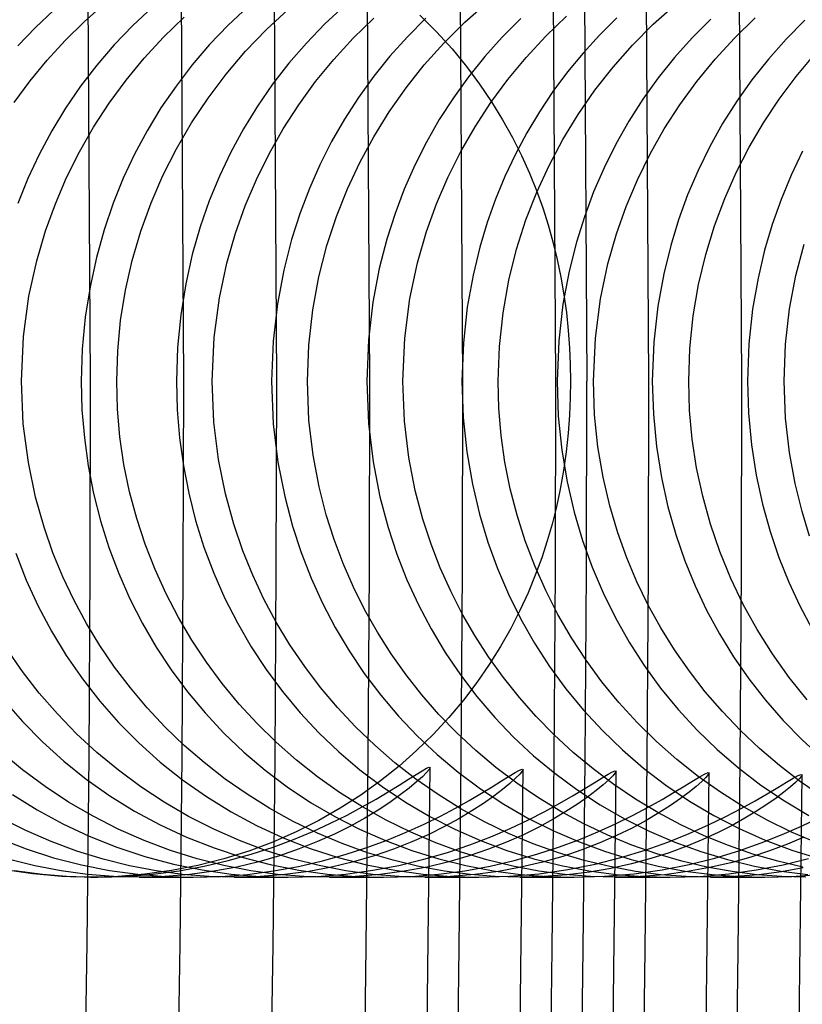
# Model space of a CAD drawing. Header units: millimetres. Extents: x -232 to 232, y -232 to 232.
# Tile 42 of 66: x 180.21 to 183.37, y -2.51 to 1.46. Entities that reach past the tile are written whole.
import ezdxf

# ---------------------------------------------------------------- set-up
doc = ezdxf.new("R2010")
doc.units = ezdxf.units.MM
doc.layers.add('HIDDEN', color=7, linetype='Continuous')
doc.layers.add('THICK', color=7, linetype='Continuous')

msp = doc.modelspace()

# ---------------------------------------------------------------- linework, layer by layer
at = {"layer": 'HIDDEN'}
for p, q in [((180.5, 0), (180.4867, 2.1894)), ((180.875, 0), (180.8617, 2.1939)), ((181.25, 0), (181.2367, 2.1985)), ((181.625, 0), (181.6116, 2.203)), ((182, 0), (181.9866, 2.2076)), ((182.375, 0), (182.3616, 2.2121)), ((182.75, 0), (182.7366, 2.2166)), ((183.125, 0), (183.1115, 2.2212)), ((180.4751, 1.4516), (180.5569, 1.5241)), ((181.134, 1.5098), (181.0546, 1.4358)), ((181.5243, 1.5153), (181.4446, 1.4418)), ((182.0079, 1.448), (182.0967, 1.5269)), ((182.7683, 1.4406), (182.8571, 1.5203)), ((180.3515, 1.4967), (180.2772, 1.4263)), ((180.7491, 1.5088), (180.6697, 1.4348)), ((181.2088, 1.4184), (181.2982, 1.5011)), ((181.8274, 1.4765), (181.8942, 1.4099)), ((182.3344, 1.3916), (182.4181, 1.4722)), ((180.3976, 1.3752), (180.4751, 1.4516)), ((180.6697, 1.4348), (180.595, 1.3569)), ((180.7941, 1.3879), (180.8773, 1.4682)), ((181.0546, 1.4358), (180.9797, 1.3578)), ((181.4446, 1.4418), (181.3695, 1.3643)), ((181.5582, 1.3836), (181.6415, 1.4645)), ((181.8518, 1.4642), (181.7771, 1.3897)), ((181.9239, 1.3643), (182.0079, 1.448)), ((182.2342, 1.4627), (182.1594, 1.3881)), ((182.6218, 1.4662), (182.5514, 1.3965)), ((182.6844, 1.3561), (182.7683, 1.4406)), ((183.0002, 1.461), (182.9248, 1.3856)), ((183.0958, 1.3846), (183.1793, 1.4657)), ((183.3787, 1.4559), (183.3032, 1.3798)), ((180.2772, 1.4263), (180.207, 1.3524)), ((181.1247, 1.3309), (181.2088, 1.4184)), ((181.8942, 1.4099), (181.9568, 1.3408)), ((182.2554, 1.3065), (182.3344, 1.3916)), ((182.5514, 1.3965), (182.4848, 1.3236)), ((180.3245, 1.295), (180.3976, 1.3752)), ((180.595, 1.3569), (180.5249, 1.2752)), ((180.7158, 1.3032), (180.7941, 1.3879)), ((180.9797, 1.3578), (180.9095, 1.2762)), ((181.3695, 1.3643), (181.299, 1.2831)), ((181.4799, 1.2983), (181.5582, 1.3836)), ((181.7771, 1.3897), (181.7067, 1.3116)), ((181.845, 1.276), (181.9239, 1.3643)), ((182.1594, 1.3881), (182.0892, 1.3099)), ((182.6058, 1.267), (182.6844, 1.3561)), ((182.9248, 1.3856), (182.854, 1.3065)), ((183.0172, 1.299), (183.0958, 1.3846)), ((183.3032, 1.3798), (183.2323, 1.2999)), ((181.0461, 1.2389), (181.1247, 1.3309)), ((181.7067, 1.3116), (181.6409, 1.2301)), ((181.9568, 1.3408), (182.0148, 1.2703)), ((182.4848, 1.3236), (182.4222, 1.2476)), ((183.3441, 1.23), (183.4179, 1.3178)), ((180.256, 1.2113), (180.3245, 1.295)), ((180.5249, 1.2752), (180.4595, 1.1899)), ((180.6425, 1.2144), (180.7158, 1.3032)), ((180.9095, 1.2762), (180.8441, 1.191)), ((181.299, 1.2831), (181.2332, 1.1983)), ((181.4066, 1.2089), (181.4799, 1.2983)), ((181.7715, 1.1835), (181.845, 1.276)), ((182.0892, 1.3099), (182.0234, 1.2283)), ((182.1815, 1.2172), (182.2554, 1.3065)), ((182.854, 1.3065), (182.7877, 1.2239)), ((182.9436, 1.2092), (183.0172, 1.299)), ((183.2323, 1.2999), (183.166, 1.2165)), ((180.9733, 1.1425), (181.0461, 1.2389)), ((182.0148, 1.2703), (182.0679, 1.199)), ((182.4222, 1.2476), (182.3635, 1.1687)), ((182.5326, 1.1736), (182.6058, 1.267)), ((180.1921, 1.1243), (180.256, 1.2113)), ((180.5744, 1.1217), (180.6425, 1.2144)), ((181.2332, 1.1983), (181.1723, 1.1101)), ((181.3386, 1.1155), (181.4066, 1.2089)), ((181.6409, 1.2301), (181.5796, 1.1453)), ((182.0234, 1.2283), (181.9622, 1.1435)), ((182.0679, 1.199), (182.1165, 1.1271)), ((182.1129, 1.124), (182.1815, 1.2172)), ((182.7877, 1.2239), (182.7261, 1.1379)), ((182.8754, 1.1154), (182.9436, 1.2092)), ((183.166, 1.2165), (183.1044, 1.1297)), ((183.2755, 1.1383), (183.3441, 1.23)), ((180.4595, 1.1899), (180.399, 1.1014)), ((180.8441, 1.191), (180.7835, 1.1025)), ((181.7036, 1.087), (181.7715, 1.1835)), ((182.3635, 1.1687), (182.3089, 1.0869)), ((182.4651, 1.0764), (182.5326, 1.1736)), ((180.5117, 1.0253), (180.5744, 1.1217)), ((180.9064, 1.0422), (180.9733, 1.1425)), ((181.276, 1.0185), (181.3386, 1.1155)), ((181.5796, 1.1453), (181.523, 1.0575)), ((181.9622, 1.1435), (181.9056, 1.0556)), ((182.0496, 1.027), (182.1129, 1.124)), ((182.1165, 1.1271), (182.1607, 1.0549)), ((182.7261, 1.1379), (182.6691, 1.0487)), ((182.8126, 1.018), (182.8754, 1.1154)), ((183.1044, 1.1297), (183.0476, 1.0398)), ((183.2123, 1.0431), (183.2755, 1.1383)), ((180.399, 1.1014), (180.3435, 1.0098)), ((180.7835, 1.1025), (180.7279, 1.0108)), ((181.1723, 1.1101), (181.1162, 1.0187)), ((181.6414, 0.9867), (181.7036, 1.087)), ((182.3089, 1.0869), (182.2583, 1.0025)), ((182.4034, 0.9754), (182.4651, 1.0764)), ((180.8457, 0.9383), (180.9064, 1.0422)), ((181.523, 1.0575), (181.471, 0.9667)), ((181.9056, 1.0556), (181.8538, 0.9648)), ((182.1607, 1.0549), (182.2007, 0.9827)), ((182.6691, 1.0487), (182.617, 0.9566)), ((183.0476, 1.0398), (182.9956, 0.9467)), ((183.1545, 0.9445), (183.2123, 1.0431)), ((180.3435, 1.0098), (180.2929, 0.9152)), ((180.4545, 0.9254), (180.5117, 1.0253)), ((180.7279, 1.0108), (180.6772, 0.9163)), ((181.1162, 1.0187), (181.0651, 0.9243)), ((181.2191, 0.918), (181.276, 1.0185)), ((181.9921, 0.9264), (182.0496, 1.027)), ((182.2583, 1.0025), (182.212, 0.9155)), ((182.7555, 0.917), (182.8126, 1.018)), ((181.471, 0.9667), (181.4239, 0.8733)), ((181.5852, 0.8829), (181.6414, 0.9867)), ((181.8538, 0.9648), (181.8067, 0.8713)), ((182.2007, 0.9827), (182.2366, 0.9108)), ((182.3478, 0.871), (182.4034, 0.9754)), ((182.617, 0.9566), (182.5698, 0.8616)), ((180.2929, 0.9152), (180.2474, 0.8179)), ((180.4031, 0.8223), (180.4545, 0.9254)), ((180.6772, 0.9163), (180.6317, 0.819)), ((180.7913, 0.8307), (180.8457, 0.9383)), ((181.0651, 0.9243), (181.019, 0.8272)), ((181.1679, 0.8142), (181.2191, 0.918)), ((181.9403, 0.8226), (181.9921, 0.9264)), ((182.212, 0.9155), (182.1699, 0.8262)), ((182.7043, 0.8128), (182.7555, 0.917)), ((182.9956, 0.9467), (182.9486, 0.8509)), ((183.1025, 0.8427), (183.1545, 0.9445)), ((183.3695, 0.9276), (183.3237, 0.8316)), ((181.5351, 0.7759), (181.5852, 0.8829)), ((182.2366, 0.9108), (182.2687, 0.8396)), ((181.4239, 0.8733), (181.3816, 0.7773)), ((181.8067, 0.8713), (181.7645, 0.7752)), ((182.2687, 0.8396), (182.2972, 0.7691)), ((182.2984, 0.7635), (182.3478, 0.871)), ((182.5698, 0.8616), (182.5275, 0.764)), ((182.9486, 0.8509), (182.9067, 0.7524)), ((183.0562, 0.7378), (183.1025, 0.8427)), ((180.2474, 0.8179), (180.2067, 0.717)), ((180.3576, 0.7161), (180.4031, 0.8223)), ((180.6317, 0.819), (180.5909, 0.7182)), ((180.7433, 0.7196), (180.7913, 0.8307)), ((181.019, 0.8272), (180.9782, 0.7274)), ((181.1228, 0.7074), (181.1679, 0.8142)), ((181.8946, 0.7157), (181.9403, 0.8226)), ((182.1699, 0.8262), (182.1322, 0.7346)), ((182.6592, 0.7056), (182.7043, 0.8128)), ((183.3237, 0.8316), (183.283, 0.7332)), ((181.3816, 0.7773), (181.3443, 0.6789)), ((181.4913, 0.6654), (181.5351, 0.7759)), ((181.7645, 0.7752), (181.7273, 0.6769)), ((182.2548, 0.6514), (182.2984, 0.7635)), ((182.2972, 0.7691), (182.3222, 0.6999)), ((182.5275, 0.764), (182.4904, 0.6639)), ((180.3183, 0.6071), (180.3576, 0.7161)), ((180.5909, 0.7182), (180.5545, 0.6116)), ((180.702, 0.6052), (180.7433, 0.7196)), ((180.9782, 0.7274), (180.9418, 0.6228)), ((181.8545, 0.6043), (181.8946, 0.7157)), ((182.1322, 0.7346), (182.0989, 0.641)), ((182.9067, 0.7524), (182.8699, 0.6514)), ((183.0151, 0.6276), (183.0562, 0.7378)), ((183.283, 0.7332), (183.2474, 0.6324)), ((181.0838, 0.5978), (181.1228, 0.7074)), ((181.3443, 0.6789), (181.31, 0.5714)), ((181.7273, 0.6769), (181.6944, 0.5738)), ((182.3222, 0.6999), (182.3441, 0.6315)), ((182.6202, 0.5955), (182.6592, 0.7056)), ((181.4527, 0.5478), (181.4913, 0.6654)), ((182.0989, 0.641), (182.0691, 0.5417)), ((182.217, 0.5329), (182.2548, 0.6514)), ((182.4904, 0.6639), (182.4582, 0.5608)), ((182.8699, 0.6514), (182.8383, 0.5479)), ((180.2826, 0.4855), (180.3183, 0.6071)), ((180.5545, 0.6116), (180.5231, 0.4992)), ((180.6676, 0.4879), (180.702, 0.6052)), ((180.9418, 0.6228), (180.9098, 0.5111)), ((181.0491, 0.4771), (181.0838, 0.5978)), ((181.8178, 0.4773), (181.8545, 0.6043)), ((182.3441, 0.6315), (182.3636, 0.5621)), ((182.9797, 0.5118), (183.0151, 0.6276)), ((183.2474, 0.6324), (183.2171, 0.5294)), ((181.31, 0.5714), (181.2787, 0.4488)), ((181.6944, 0.5738), (181.6637, 0.4546)), ((182.3636, 0.5621), (182.3808, 0.4917)), ((182.4582, 0.5608), (182.4287, 0.4441)), ((182.5853, 0.4732), (182.6202, 0.5955)), ((181.4202, 0.4218), (181.4527, 0.5478)), ((182.0691, 0.5417), (182.0414, 0.4275)), ((182.1858, 0.408), (182.217, 0.5329)), ((182.8383, 0.5479), (182.8101, 0.433)), ((183.2171, 0.5294), (183.1904, 0.4166)), ((183.3428, 0.4265), (183.3757, 0.5531)), ((180.2514, 0.343), (180.2826, 0.4855)), ((180.5231, 0.4992), (180.4974, 0.3814)), ((180.6404, 0.3678), (180.6676, 0.4879)), ((180.9098, 0.5111), (180.8832, 0.3927)), ((181.0188, 0.3366), (181.0491, 0.4771)), ((181.787, 0.3336), (181.8178, 0.4773)), ((182.3808, 0.4917), (182.3955, 0.4207)), ((182.9508, 0.3906), (182.9797, 0.5118)), ((181.2787, 0.4488), (181.2531, 0.3121)), ((181.6637, 0.4546), (181.6377, 0.3186)), ((182.4287, 0.4441), (182.4039, 0.3112)), ((182.5554, 0.3325), (182.5853, 0.4732)), ((181.3953, 0.2879), (181.4202, 0.4218)), ((182.0414, 0.4275), (182.0184, 0.2986)), ((182.1623, 0.2769), (182.1858, 0.408)), ((182.3955, 0.4207), (182.4079, 0.3491)), ((182.8101, 0.433), (182.7864, 0.3029)), ((183.1904, 0.4166), (183.1684, 0.2904)), ((183.3174, 0.2918), (183.3428, 0.4265)), ((180.4974, 0.3814), (180.4781, 0.2583)), ((180.6208, 0.2455), (180.6404, 0.3678)), ((180.8832, 0.3927), (180.863, 0.2677)), ((182.9292, 0.2642), (182.9508, 0.3906)), ((180.2292, 0.1808), (180.2514, 0.343)), ((180.9976, 0.1772), (181.0188, 0.3366)), ((181.6377, 0.3186), (181.6198, 0.1667)), ((181.766, 0.1739), (181.787, 0.3336)), ((182.4079, 0.3491), (182.4179, 0.2773)), ((182.5346, 0.1745), (182.5554, 0.3325)), ((181.2531, 0.3121), (181.2357, 0.1621)), ((181.3794, 0.1463), (181.3953, 0.2879)), ((182.0184, 0.2986), (182.0026, 0.1559)), ((182.4039, 0.3112), (182.3869, 0.1629)), ((182.7864, 0.3029), (182.7702, 0.1583)), ((183.1684, 0.2904), (183.1534, 0.1513)), ((183.3011, 0.1492), (183.3174, 0.2918)), ((180.4781, 0.2583), (180.4661, 0.1303)), ((180.609, 0.1228), (180.6208, 0.2455)), ((180.863, 0.2677), (180.8502, 0.1365)), ((182.1475, 0.1399), (182.1623, 0.2769)), ((182.4179, 0.2773), (182.4255, 0.2056)), ((182.9156, 0.1328), (182.9292, 0.2642)), ((182.4255, 0.2056), (182.4307, 0.1355)), ((180.2209, 0), (180.2292, 0.1808)), ((180.9895, 0), (180.9976, 0.1772)), ((181.2357, 0.1621), (181.2294, 0)), ((181.6198, 0.1667), (181.6131, 0)), ((181.7582, 0), (181.766, 0.1739)), ((182.3869, 0.1629), (182.3805, 0)), ((182.5268, 0), (182.5346, 0.1745)), ((180.4661, 0.1303), (180.4619, 0)), ((180.6052, 0), (180.609, 0.1228)), ((180.8502, 0.1365), (180.8457, 0)), ((181.3738, 0), (181.3794, 0.1463)), ((182.0026, 0.1559), (181.9968, 0)), ((182.1425, 0), (182.1475, 0.1399)), ((182.4307, 0.1355), (182.4337, 0.0672)), ((182.7702, 0.1583), (182.7642, 0)), ((182.9111, 0), (182.9156, 0.1328)), ((183.1534, 0.1513), (183.1479, 0)), ((183.2954, 0), (183.3011, 0.1492)), ((182.4337, 0.0672), (182.4346, 0)), ((180.2285, -0.1719), (180.2209, 0)), ((180.4619, 0), (180.465, -0.1147)), ((180.6083, -0.1117), (180.6052, 0)), ((180.8457, 0), (180.8488, -0.1148)), ((180.9965, -0.1641), (180.9895, 0)), ((181.2294, 0), (181.2364, -0.1715)), ((181.38, -0.1562), (181.3738, 0)), ((181.6131, 0), (181.62, -0.1696)), ((182.1455, -0.1097), (182.1425, 0)), ((182.5315, -0.1354), (182.5268, 0)), ((182.9146, -0.1172), (182.9111, 0)), ((183.3011, -0.1492), (183.2954, 0)), ((181.7648, -0.1608), (181.7582, 0)), ((181.9968, 0), (182.0019, -0.1455)), ((182.3805, 0), (182.3853, -0.141)), ((182.4346, 0), (182.4336, -0.0672)), ((182.7642, 0), (182.7685, -0.1328)), ((183.1479, 0), (183.152, -0.1282)), ((182.4336, -0.0672), (182.4306, -0.1364)), ((180.465, -0.1147), (180.4745, -0.2284)), ((180.6181, -0.2233), (180.6083, -0.1117)), ((180.8488, -0.1148), (180.8582, -0.2284)), ((182.1547, -0.2185), (182.1455, -0.1097)), ((182.9251, -0.2336), (182.9146, -0.1172)), ((181.3968, -0.2984), (181.38, -0.1562)), ((182.0019, -0.1455), (182.0164, -0.2839)), ((182.3853, -0.141), (182.3991, -0.277)), ((182.4306, -0.1364), (182.4252, -0.2087)), ((182.5449, -0.2646), (182.5315, -0.1354)), ((182.7685, -0.1328), (182.781, -0.263)), ((183.152, -0.1282), (183.1639, -0.2559)), ((183.3167, -0.2869), (183.3011, -0.1492)), ((180.2488, -0.328), (180.2285, -0.1719)), ((181.0154, -0.3156), (180.9965, -0.1641)), ((181.2364, -0.1715), (181.2552, -0.3266)), ((181.62, -0.1696), (181.6387, -0.3251)), ((181.7827, -0.3077), (181.7648, -0.1608)), ((180.4745, -0.2284), (180.4901, -0.341)), ((180.6344, -0.3349), (180.6181, -0.2233)), ((180.8582, -0.2284), (180.8738, -0.3408)), ((182.1701, -0.3264), (182.1547, -0.2185)), ((182.4252, -0.2087), (182.4171, -0.2843)), ((182.9427, -0.3491), (182.9251, -0.2336)), ((182.3991, -0.277), (182.4207, -0.4059)), ((182.5658, -0.3871), (182.5449, -0.2646)), ((182.781, -0.263), (182.8009, -0.3875)), ((183.1639, -0.2559), (183.1829, -0.3782)), ((181.0433, -0.4533), (181.0154, -0.3156)), ((181.4211, -0.426), (181.3968, -0.2984)), ((181.8086, -0.4398), (181.7827, -0.3077)), ((182.0164, -0.2839), (182.0387, -0.4143)), ((182.4171, -0.2843), (182.4062, -0.3602)), ((183.3397, -0.4124), (183.3167, -0.2869)), ((180.278, -0.4672), (180.2488, -0.328)), ((180.4901, -0.341), (180.512, -0.4524)), ((180.657, -0.445), (180.6344, -0.3349)), ((180.8738, -0.3408), (180.8955, -0.4517)), ((181.2552, -0.3266), (181.2821, -0.4643)), ((181.6387, -0.3251), (181.6661, -0.4652)), ((182.1914, -0.4333), (182.1701, -0.3264)), ((182.9672, -0.4634), (182.9427, -0.3491)), ((182.4062, -0.3602), (182.3929, -0.4344)), ((182.5929, -0.5026), (182.5658, -0.3871)), ((182.8009, -0.3875), (182.8272, -0.5058)), ((183.1829, -0.3782), (183.2082, -0.4948)), ((181.45, -0.5384), (181.4211, -0.426)), ((182.0387, -0.4143), (182.0676, -0.5361)), ((182.2188, -0.5391), (182.1914, -0.4333)), ((182.3929, -0.4344), (182.3774, -0.5064)), ((182.4207, -0.4059), (182.4491, -0.5277)), ((183.3677, -0.5252), (183.3397, -0.4124)), ((180.3122, -0.5882), (180.278, -0.4672)), ((180.512, -0.4524), (180.5399, -0.5624)), ((180.6855, -0.5526), (180.657, -0.445)), ((180.8955, -0.4517), (180.9233, -0.5612)), ((181.0771, -0.5763), (181.0433, -0.4533)), ((181.2821, -0.4643), (181.3136, -0.5838)), ((181.6661, -0.4652), (181.6989, -0.589)), ((181.8395, -0.5562), (181.8086, -0.4398)), ((182.9985, -0.5764), (182.9672, -0.4634)), ((182.3774, -0.5064), (182.3601, -0.5756)), ((182.6252, -0.6108), (182.5929, -0.5026)), ((182.8272, -0.5058), (182.859, -0.6179)), ((183.2082, -0.4948), (183.2389, -0.6056)), ((180.7198, -0.6573), (180.6855, -0.5526)), ((181.4816, -0.6381), (181.45, -0.5384)), ((182.0676, -0.5361), (182.1016, -0.649)), ((182.2519, -0.643), (182.2188, -0.5391)), ((182.4491, -0.5277), (182.483, -0.6419)), ((183.3983, -0.6244), (183.3677, -0.5252)), ((180.348, -0.6913), (180.3122, -0.5882)), ((180.5399, -0.5624), (180.5737, -0.67)), ((180.9233, -0.5612), (180.9569, -0.6685)), ((181.1138, -0.6838), (181.0771, -0.5763)), ((181.3136, -0.5838), (181.3483, -0.6903)), ((181.6989, -0.589), (181.7345, -0.6972)), ((181.8725, -0.657), (181.8395, -0.5562)), ((182.3601, -0.5756), (182.3407, -0.6429)), ((183.0363, -0.6869), (182.9985, -0.5764)), ((182.6615, -0.7115), (182.6252, -0.6108)), ((182.859, -0.6179), (182.8955, -0.7235)), ((183.2389, -0.6056), (183.2744, -0.7103)), ((180.5737, -0.67), (180.6131, -0.7749)), ((180.7594, -0.759), (180.7198, -0.6573)), ((180.9569, -0.6685), (180.9962, -0.7734)), ((181.5181, -0.7352), (181.4816, -0.6381)), ((181.9095, -0.7526), (181.8725, -0.657)), ((182.1016, -0.649), (182.1402, -0.7551)), ((182.2905, -0.7447), (182.2519, -0.643)), ((182.3407, -0.6429), (182.3182, -0.7115)), ((182.483, -0.6419), (182.5216, -0.7491)), ((180.1981, -0.6934), (180.2403, -0.8014)), ((180.3879, -0.7887), (180.348, -0.6913)), ((181.1536, -0.7822), (181.1138, -0.6838)), ((181.3483, -0.6903), (181.3885, -0.794)), ((181.7345, -0.6972), (181.7751, -0.8006)), ((182.3182, -0.7115), (182.2924, -0.7815)), ((182.7022, -0.8082), (182.6615, -0.7115)), ((183.0804, -0.7947), (183.0363, -0.6869)), ((183.2744, -0.7103), (183.314, -0.8096)), ((181.5595, -0.83), (181.5181, -0.7352)), ((181.9513, -0.846), (181.9095, -0.7526)), ((182.3345, -0.8438), (182.2905, -0.7447)), ((182.5216, -0.7491), (182.5658, -0.853)), ((182.8955, -0.7235), (182.9368, -0.8246)), ((180.4329, -0.8838), (180.3879, -0.7887)), ((180.6131, -0.7749), (180.6581, -0.877)), ((180.8041, -0.8575), (180.7594, -0.759)), ((180.9962, -0.7734), (181.0411, -0.8754)), ((181.1986, -0.8782), (181.1536, -0.7822)), ((181.3885, -0.794), (181.4342, -0.8949)), ((182.1402, -0.7551), (182.1844, -0.8583)), ((182.2924, -0.7815), (182.2631, -0.8526)), ((180.2403, -0.8014), (180.2885, -0.9063)), ((181.6057, -0.9224), (181.5595, -0.83)), ((181.7751, -0.8006), (181.8211, -0.9012)), ((182.7479, -0.9025), (182.7022, -0.8082)), ((182.9368, -0.8246), (182.9833, -0.9229)), ((183.1307, -0.8996), (183.0804, -0.7947)), ((183.314, -0.8096), (183.3586, -0.9059)), ((180.8537, -0.9527), (180.8041, -0.8575)), ((181.9978, -0.9371), (181.9513, -0.846)), ((182.1844, -0.8583), (182.2343, -0.9586)), ((182.2631, -0.8526), (182.2301, -0.9245)), ((182.3838, -0.9402), (182.3345, -0.8438)), ((182.5658, -0.853), (182.6156, -0.9539)), ((180.2885, -0.9063), (180.3424, -1.0079)), ((180.4827, -0.9763), (180.4329, -0.8838)), ((180.6581, -0.877), (180.7084, -0.976)), ((181.0411, -0.8754), (181.0913, -0.9744)), ((181.2485, -0.9717), (181.1986, -0.8782)), ((181.4342, -0.8949), (181.4853, -0.9928)), ((181.8211, -0.9012), (181.8725, -0.9988)), ((182.7985, -0.9942), (182.7479, -0.9025)), ((183.1868, -1.0012), (183.1307, -0.8996)), ((183.3586, -0.9059), (183.4081, -0.9995)), ((180.9078, -1.0445), (180.8537, -0.9527)), ((181.6565, -1.0122), (181.6057, -0.9224)), ((182.0489, -1.0257), (181.9978, -0.9371)), ((182.2301, -0.9245), (182.1932, -0.9968)), ((182.4381, -1.0338), (182.3838, -0.9402)), ((182.9833, -0.9229), (183.0351, -1.0184)), ((180.5372, -1.066), (180.4827, -0.9763)), ((180.7084, -0.976), (180.7641, -1.0717)), ((181.0913, -0.9744), (181.1469, -1.0701)), ((181.3033, -1.0623), (181.2485, -0.9717)), ((182.2343, -0.9586), (182.2896, -1.0558)), ((182.6156, -0.9539), (182.6709, -1.0517)), ((180.3424, -1.0079), (180.4019, -1.1058)), ((181.4853, -0.9928), (181.5415, -1.0874)), ((181.7119, -1.0994), (181.6565, -1.0122)), ((181.8725, -0.9988), (181.929, -1.0932)), ((182.1044, -1.1117), (182.0489, -1.0257)), ((182.1932, -0.9968), (182.1521, -1.0694)), ((182.8538, -1.0832), (182.7985, -0.9942)), ((183.0351, -1.0184), (183.0919, -1.1108)), ((183.2487, -1.0993), (183.1868, -1.0012)), ((180.5965, -1.1529), (180.5372, -1.066)), ((180.7641, -1.0717), (180.8248, -1.1639)), ((180.9667, -1.1332), (180.9078, -1.0445)), ((181.1469, -1.0701), (181.2077, -1.1625)), ((181.3628, -1.15), (181.3033, -1.0623)), ((182.1521, -1.0694), (182.1068, -1.142)), ((182.2896, -1.0558), (182.3502, -1.1496)), ((182.4973, -1.1243), (182.4381, -1.0338)), ((182.6709, -1.0517), (182.7316, -1.1461)), ((180.2248, -1.1701), (180.1618, -1.0795)), ((180.4019, -1.1058), (180.4668, -1.1999)), ((181.5415, -1.0874), (181.6029, -1.1786)), ((181.7717, -1.1837), (181.7119, -1.0994)), ((181.929, -1.0932), (181.9907, -1.1842)), ((182.1643, -1.1948), (182.1044, -1.1117)), ((182.9136, -1.1693), (182.8538, -1.0832)), ((183.0919, -1.1108), (183.1537, -1.1999)), ((183.3161, -1.1938), (183.2487, -1.0993)), ((181.0302, -1.2189), (180.9667, -1.1332)), ((181.4269, -1.2346), (181.3628, -1.15)), ((182.1068, -1.142), (182.0569, -1.2143)), ((182.3502, -1.1496), (182.4161, -1.2398)), ((182.5612, -1.2115), (182.4973, -1.1243)), ((182.7316, -1.1461), (182.7977, -1.2369)), ((180.2928, -1.2575), (180.2248, -1.1701)), ((180.6601, -1.2367), (180.5965, -1.1529)), ((180.8248, -1.1639), (180.8906, -1.2525)), ((181.2077, -1.1625), (181.2735, -1.2513)), ((181.6029, -1.1786), (181.6693, -1.2663)), ((181.8357, -1.2649), (181.7717, -1.1837)), ((181.9907, -1.1842), (182.0574, -1.2716)), ((182.9779, -1.2523), (182.9136, -1.1693)), ((180.4668, -1.1999), (180.5372, -1.2902)), ((181.0984, -1.3014), (181.0302, -1.2189)), ((182.0569, -1.2143), (182.0024, -1.286)), ((182.2283, -1.275), (182.1643, -1.1948)), ((182.6298, -1.2953), (182.5612, -1.2115)), ((183.1537, -1.1999), (183.2204, -1.2856)), ((183.3889, -1.2845), (183.3161, -1.1938)), ((180.3657, -1.3412), (180.2928, -1.2575)), ((180.7282, -1.3172), (180.6601, -1.2367)), ((180.8906, -1.2525), (180.9615, -1.3374)), ((181.2735, -1.2513), (181.3443, -1.3363)), ((181.4954, -1.3159), (181.4269, -1.2346)), ((181.6693, -1.2663), (181.7405, -1.3501)), ((181.9041, -1.3431), (181.8357, -1.2649)), ((182.4161, -1.2398), (182.4871, -1.3262)), ((182.7977, -1.2369), (182.8689, -1.3238)), ((183.0465, -1.3321), (182.9779, -1.2523)), ((180.1497, -1.2858), (180.2251, -1.3721)), ((180.5372, -1.2902), (180.6129, -1.3763)), ((181.171, -1.3804), (181.0984, -1.3014)), ((182.0024, -1.286), (181.9436, -1.356)), ((182.0574, -1.2716), (182.1289, -1.3551)), ((182.2966, -1.3521), (182.2283, -1.275)), ((182.703, -1.3757), (182.6298, -1.2953)), ((183.2204, -1.2856), (183.2918, -1.3675)), ((180.4433, -1.4212), (180.3657, -1.3412)), ((180.8005, -1.3944), (180.7282, -1.3172)), ((180.9615, -1.3374), (181.0372, -1.4184)), ((181.3443, -1.3363), (181.42, -1.4173)), ((181.5682, -1.3938), (181.4954, -1.3159)), ((181.7405, -1.3501), (181.8164, -1.4299)), ((181.9765, -1.4179), (181.9041, -1.3431)), ((182.4871, -1.3262), (182.5631, -1.4086)), ((182.8689, -1.3238), (182.9451, -1.4067)), ((183.1193, -1.4084), (183.0465, -1.3321)), ((180.2251, -1.3721), (180.3057, -1.4541)), ((180.6129, -1.3763), (180.6938, -1.4582)), ((181.248, -1.4559), (181.171, -1.3804)), ((181.9436, -1.356), (181.8808, -1.4238)), ((182.1289, -1.3551), (182.2051, -1.4346)), ((182.3689, -1.4259), (182.2966, -1.3521)), ((182.7806, -1.4522), (182.703, -1.3757)), ((183.2918, -1.3675), (183.368, -1.4455)), ((180.5254, -1.4971), (180.4433, -1.4212)), ((180.8771, -1.4681), (180.8005, -1.3944)), ((181.0372, -1.4184), (181.1177, -1.4952)), ((181.42, -1.4173), (181.5004, -1.4942)), ((181.6453, -1.468), (181.5682, -1.3938)), ((181.8808, -1.4238), (181.814, -1.4892)), ((182.053, -1.4893), (181.9765, -1.4179)), ((182.4451, -1.4963), (182.3689, -1.4259)), ((182.5631, -1.4086), (182.6439, -1.4867)), ((182.9451, -1.4067), (183.0262, -1.4852)), ((183.1962, -1.4811), (183.1193, -1.4084)), ((180.3057, -1.4541), (180.3915, -1.5316)), ((180.6938, -1.4582), (180.7798, -1.5354)), ((180.9577, -1.5379), (180.8771, -1.4681)), ((181.3292, -1.5275), (181.248, -1.4559)), ((181.7264, -1.5383), (181.6453, -1.468)), ((181.8164, -1.4299), (181.897, -1.5055)), ((182.2051, -1.4346), (182.2858, -1.5099)), ((182.8625, -1.5249), (182.7806, -1.4522)), ((183.368, -1.4455), (183.4485, -1.5194)), ((180.2251, -1.5666), (180.138, -1.4942)), ((180.6119, -1.5687), (180.5254, -1.4971)), ((181.1177, -1.4952), (181.2029, -1.5676)), ((181.5004, -1.4942), (181.5856, -1.5667)), ((181.814, -1.4892), (181.7431, -1.5519)), ((181.897, -1.5055), (181.9822, -1.5767)), ((182.1334, -1.5569), (182.053, -1.4893)), ((182.5252, -1.563), (182.4451, -1.4963)), ((182.6439, -1.4867), (182.7293, -1.5602)), ((183.0262, -1.4852), (183.112, -1.5591)), ((183.277, -1.5499), (183.1962, -1.4811)), ((180.3915, -1.5316), (180.4822, -1.6043)), ((180.7798, -1.5354), (180.8708, -1.6078)), ((181.0422, -1.6039), (180.9577, -1.5379)), ((181.4143, -1.595), (181.3292, -1.5275)), ((181.8115, -1.6046), (181.7264, -1.5383)), ((182.2858, -1.5099), (182.371, -1.5806)), ((182.9486, -1.5933), (182.8625, -1.5249)), ((180.3163, -1.6343), (180.2251, -1.5666)), ((180.7024, -1.6357), (180.6119, -1.5687)), ((181.2029, -1.5676), (181.2926, -1.6354)), ((181.5856, -1.5667), (181.6753, -1.6345)), ((181.7431, -1.5519), (181.6682, -1.6117)), ((181.7812, -1.605), (181.8123, -1.5854)), ((181.8123, -1.5854), (181.8367, -1.5704)), ((181.8367, -1.5704), (181.8543, -1.5607)), ((181.8545, -1.5773), (181.8374, -1.5944)), ((181.8543, -1.5607), (181.8648, -1.5565)), ((181.8648, -1.565), (181.8545, -1.5773)), ((181.8648, -1.5565), (181.8683, -1.558)), ((181.8683, -1.558), (181.8648, -1.565)), ((181.9822, -1.5767), (182.0717, -1.6433)), ((182.2176, -1.6207), (182.1334, -1.5569)), ((182.1873, -1.5923), (182.2117, -1.5775)), ((182.2117, -1.5775), (182.2292, -1.5679)), ((182.2297, -1.5841), (182.2129, -1.6007)), ((182.2292, -1.5679), (182.2398, -1.5638)), ((182.2398, -1.5721), (182.2297, -1.5841)), ((182.2398, -1.5638), (182.2433, -1.5652)), ((182.2433, -1.5652), (182.2398, -1.5721)), ((182.371, -1.5806), (182.4604, -1.6466)), ((182.609, -1.6259), (182.5252, -1.563)), ((182.6149, -1.579), (182.605, -1.5907)), ((182.6182, -1.5724), (182.6149, -1.579)), ((182.7293, -1.5602), (182.8193, -1.6289)), ((182.9898, -1.5861), (182.9798, -1.5976)), ((182.9932, -1.5795), (182.9898, -1.5861)), ((183.112, -1.5591), (183.2022, -1.6282)), ((183.3617, -1.6148), (183.277, -1.5499)), ((183.3681, -1.5865), (183.3651, -1.5926)), ((180.4822, -1.6043), (180.5773, -1.6715)), ((180.8708, -1.6078), (180.9665, -1.6749)), ((181.1305, -1.6656), (181.0422, -1.6039)), ((181.5032, -1.658), (181.4143, -1.595)), ((181.6682, -1.6117), (181.5893, -1.6684)), ((181.7437, -1.6287), (181.7812, -1.605)), ((181.8138, -1.6157), (181.784, -1.6405)), ((181.9003, -1.6667), (181.8115, -1.6046)), ((181.8374, -1.5944), (181.8138, -1.6157)), ((182.1192, -1.6348), (182.1564, -1.6116)), ((182.1564, -1.6116), (182.1873, -1.5923)), ((182.1898, -1.6214), (182.1604, -1.6457)), ((182.2129, -1.6007), (182.1898, -1.6214)), ((182.3052, -1.6802), (182.2176, -1.6207)), ((182.5661, -1.6268), (182.5374, -1.6503)), ((182.5887, -1.6068), (182.5661, -1.6268)), ((182.605, -1.5907), (182.5887, -1.6068)), ((182.6963, -1.6847), (182.609, -1.6259)), ((182.9635, -1.6136), (182.9408, -1.6335)), ((183.0384, -1.6572), (182.9486, -1.5933)), ((182.9798, -1.5976), (182.9635, -1.6136)), ((183.3412, -1.6176), (183.3207, -1.6357)), ((183.356, -1.6031), (183.3412, -1.6176)), ((183.3651, -1.5926), (183.356, -1.6031)), ((183.45, -1.6754), (183.3617, -1.6148)), ((180.1848, -1.6658), (180.2839, -1.728)), ((180.4112, -1.6969), (180.3163, -1.6343)), ((180.7967, -1.6977), (180.7024, -1.6357)), ((181.2223, -1.7228), (181.1305, -1.6656)), ((181.2926, -1.6354), (181.3865, -1.6981)), ((181.5956, -1.7164), (181.5032, -1.658)), ((181.6504, -1.6851), (181.7, -1.6556)), ((181.6753, -1.6345), (181.7694, -1.6974)), ((181.7, -1.6556), (181.7437, -1.6287)), ((181.784, -1.6405), (181.748, -1.6682)), ((181.9926, -1.724), (181.9003, -1.6667)), ((182.0264, -1.6902), (182.0758, -1.6612)), ((182.0717, -1.6433), (182.1655, -1.705)), ((182.0758, -1.6612), (182.1192, -1.6348)), ((182.1604, -1.6457), (182.1249, -1.6728)), ((182.4455, -1.6703), (182.4926, -1.642)), ((182.4604, -1.6466), (182.554, -1.7078)), ((182.5374, -1.6503), (182.5028, -1.6765)), ((182.8193, -1.6289), (182.9137, -1.6926)), ((182.9121, -1.6567), (182.8775, -1.6826)), ((182.9408, -1.6335), (182.9121, -1.6567)), ((183.1314, -1.7161), (183.0384, -1.6572)), ((183.2022, -1.6282), (183.2968, -1.6921)), ((183.2946, -1.6568), (183.2632, -1.6806)), ((183.3207, -1.6357), (183.2946, -1.6568)), ((180.5096, -1.7541), (180.4112, -1.6969)), ((180.5773, -1.6715), (180.6766, -1.7331)), ((180.8946, -1.7547), (180.7967, -1.6977)), ((180.9665, -1.6749), (181.066, -1.7362)), ((181.3865, -1.6981), (181.4838, -1.7552)), ((181.5893, -1.6684), (181.5064, -1.7216)), ((181.595, -1.7165), (181.6504, -1.6851)), ((181.7062, -1.6981), (181.6587, -1.7294)), ((181.748, -1.6682), (181.7062, -1.6981)), ((181.7694, -1.6974), (181.8671, -1.7548)), ((181.9712, -1.7212), (182.0264, -1.6902)), ((182.0837, -1.702), (182.0368, -1.7327)), ((182.1249, -1.6728), (182.0837, -1.702)), ((182.1655, -1.705), (182.2628, -1.7612)), ((182.3956, -1.735), (182.3052, -1.6802)), ((182.3312, -1.7345), (182.3916, -1.7014)), ((182.3916, -1.7014), (182.4455, -1.6703)), ((182.4623, -1.705), (182.4162, -1.7351)), ((182.5028, -1.6765), (182.4623, -1.705)), ((182.7863, -1.7388), (182.6963, -1.6847)), ((182.8775, -1.6826), (182.8371, -1.7107)), ((182.9137, -1.6926), (183.0123, -1.7511)), ((183.2265, -1.7065), (183.1846, -1.7338)), ((183.2632, -1.6806), (183.2265, -1.7065)), ((183.2968, -1.6921), (183.3957, -1.7508)), ((180.2839, -1.728), (180.3872, -1.7845)), ((180.6766, -1.7331), (180.7799, -1.7889)), ((181.066, -1.7362), (181.1692, -1.7915)), ((181.3169, -1.775), (181.2223, -1.7228)), ((181.5064, -1.7216), (181.4194, -1.7712)), ((181.534, -1.7491), (181.595, -1.7165)), ((181.6913, -1.77), (181.5956, -1.7164)), ((181.6587, -1.7294), (181.6057, -1.7615)), ((181.9103, -1.7533), (181.9712, -1.7212)), ((182.0368, -1.7327), (181.9844, -1.7642)), ((182.0874, -1.7763), (181.9926, -1.724)), ((182.2644, -1.7687), (182.3312, -1.7345)), ((182.4162, -1.7351), (182.3644, -1.7661)), ((182.4887, -1.7851), (182.3956, -1.735)), ((182.554, -1.7078), (182.6516, -1.7638)), ((182.7911, -1.7403), (182.7396, -1.7707)), ((182.8789, -1.7882), (182.7863, -1.7388)), ((182.8371, -1.7107), (182.7911, -1.7403)), ((183.2273, -1.7699), (183.1314, -1.7161)), ((183.1846, -1.7338), (183.1378, -1.7622)), ((180.2383, -1.8112), (180.1387, -1.7613)), ((180.3872, -1.7845), (180.4945, -1.835)), ((180.6112, -1.806), (180.5096, -1.7541)), ((180.996, -1.8063), (180.8946, -1.7547)), ((181.4144, -1.8223), (181.3169, -1.775)), ((181.4194, -1.7712), (181.3289, -1.8167)), ((181.3952, -1.8152), (181.4673, -1.7822)), ((181.4673, -1.7822), (181.534, -1.7491)), ((181.4838, -1.7552), (181.5844, -1.8067)), ((181.6057, -1.7615), (181.5473, -1.7938)), ((181.7901, -1.8185), (181.6913, -1.77)), ((181.7721, -1.8185), (181.8439, -1.786)), ((181.8439, -1.786), (181.9103, -1.7533)), ((181.8671, -1.7548), (181.9679, -1.8065)), ((181.9844, -1.7642), (181.9266, -1.7959)), ((182.1848, -1.8233), (182.0874, -1.7763)), ((182.1914, -1.8032), (182.2644, -1.7687)), ((182.2628, -1.7612), (182.3631, -1.8118)), ((182.3644, -1.7661), (182.3072, -1.7974)), ((182.5843, -1.8302), (182.4887, -1.7851)), ((182.5448, -1.817), (182.6162, -1.7846)), ((182.6516, -1.7638), (182.752, -1.814)), ((182.7396, -1.7707), (182.6826, -1.8015)), ((183.0123, -1.7511), (183.1145, -1.8039)), ((183.1378, -1.7622), (183.0861, -1.791)), ((183.3259, -1.8184), (183.2273, -1.7699)), ((180.3402, -1.8555), (180.2383, -1.8112)), ((180.7157, -1.8521), (180.6112, -1.806)), ((180.7799, -1.7889), (180.8868, -1.8386)), ((181.0998, -1.8521), (180.996, -1.8063)), ((181.1692, -1.7915), (181.2758, -1.8407)), ((181.3289, -1.8167), (181.2348, -1.8579)), ((181.3177, -1.8474), (181.3952, -1.8152)), ((181.5145, -1.8643), (181.4144, -1.8223)), ((181.4836, -1.8256), (181.4146, -1.8565)), ((181.5473, -1.7938), (181.4836, -1.8256)), ((181.5844, -1.8067), (181.688, -1.8524)), ((181.695, -1.8503), (181.7721, -1.8185)), ((181.891, -1.8614), (181.7901, -1.8185)), ((181.9266, -1.7959), (181.8634, -1.8273)), ((181.9679, -1.8065), (182.0717, -1.8523)), ((182.1126, -1.837), (182.1914, -1.8032)), ((182.2843, -1.8651), (182.1848, -1.8233)), ((182.3072, -1.7974), (182.2447, -1.8284)), ((182.3631, -1.8118), (182.4661, -1.8565)), ((182.4681, -1.8487), (182.5448, -1.817)), ((182.6826, -1.8015), (182.6203, -1.8321)), ((182.752, -1.814), (182.8549, -1.8584)), ((182.8271, -1.8585), (182.9124, -1.8242)), ((182.9738, -1.8327), (182.8789, -1.7882)), ((182.9124, -1.8242), (182.9912, -1.7891)), ((183.0296, -1.8198), (182.9685, -1.8481)), ((183.0861, -1.791), (183.0296, -1.8198)), ((183.1145, -1.8039), (183.2194, -1.8505)), ((183.2881, -1.828), (183.3662, -1.7936)), ((183.427, -1.8614), (183.3259, -1.8184)), ((180.1314, -1.8439), (180.2401, -1.8859)), ((180.4442, -1.8942), (180.3402, -1.8555)), ((180.4945, -1.835), (180.6054, -1.8792)), ((180.8218, -1.892), (180.7157, -1.8521)), ((180.8868, -1.8386), (180.9973, -1.882)), ((181.2054, -1.8918), (181.0998, -1.8521)), ((181.2348, -1.8579), (181.1373, -1.8943)), ((181.2351, -1.8782), (181.3177, -1.8474)), ((181.2758, -1.8407), (181.3855, -1.8835)), ((181.4146, -1.8565), (181.3405, -1.8858)), ((181.6163, -1.9009), (181.5145, -1.8643)), ((181.6129, -1.8805), (181.695, -1.8503)), ((181.688, -1.8524), (181.7944, -1.8922)), ((181.7949, -1.8578), (181.7214, -1.8868)), ((181.8634, -1.8273), (181.7949, -1.8578)), ((181.9935, -1.8987), (181.891, -1.8614)), ((182.0282, -1.8696), (182.1126, -1.837)), ((182.0717, -1.8523), (182.1782, -1.8921)), ((182.1768, -1.8586), (182.1039, -1.8873)), ((182.2447, -1.8284), (182.1768, -1.8586)), ((182.3858, -1.9014), (182.2843, -1.8651)), ((182.386, -1.879), (182.4681, -1.8487)), ((182.4661, -1.8565), (182.5716, -1.8953)), ((182.5529, -1.8617), (182.4804, -1.8899)), ((182.6203, -1.8321), (182.5529, -1.8617)), ((182.6821, -1.8704), (182.5843, -1.8302)), ((182.7354, -1.8909), (182.8271, -1.8585)), ((182.8549, -1.8584), (182.96, -1.8968)), ((182.9685, -1.8481), (182.9029, -1.8753)), ((183.0709, -1.8722), (182.9738, -1.8327)), ((183.1127, -1.8933), (183.2035, -1.8615)), ((183.2035, -1.8615), (183.2881, -1.828)), ((183.2194, -1.8505), (183.3267, -1.8909)), ((183.3749, -1.8378), (183.3085, -1.8664)), ((180.2401, -1.8859), (180.3508, -1.9214)), ((180.5502, -1.927), (180.4442, -1.8942)), ((180.6054, -1.8792), (180.7186, -1.9166)), ((180.9292, -1.9256), (180.8218, -1.892)), ((180.9973, -1.882), (181.11, -1.9188)), ((181.1373, -1.8943), (181.0365, -1.9259)), ((181.1474, -1.9069), (181.2351, -1.8782)), ((181.3125, -1.9254), (181.2054, -1.8918)), ((181.3405, -1.8858), (181.2615, -1.913)), ((181.3855, -1.8835), (181.498, -1.9199)), ((181.5259, -1.9087), (181.6129, -1.8805)), ((181.7191, -1.9316), (181.6163, -1.9009)), ((181.7214, -1.8868), (181.6429, -1.9137)), ((181.7944, -1.8922), (181.9033, -1.9259)), ((181.8428, -1.9277), (181.9381, -1.9)), ((181.9381, -1.9), (182.0282, -1.8696)), ((182.0974, -1.9301), (181.9935, -1.8987)), ((182.1039, -1.8873), (182.026, -1.9139)), ((182.1782, -1.8921), (182.2872, -1.9259)), ((182.2989, -1.9074), (182.386, -1.879)), ((182.489, -1.9322), (182.3858, -1.9014)), ((182.4804, -1.8899), (182.4031, -1.916)), ((182.5716, -1.8953), (182.6794, -1.9281)), ((182.6375, -1.9207), (182.7354, -1.8909)), ((182.782, -1.9053), (182.6821, -1.8704)), ((182.8328, -1.9009), (182.7584, -1.9246)), ((182.883, -1.9349), (182.782, -1.9053)), ((182.9029, -1.8753), (182.8328, -1.9009)), ((182.96, -1.8968), (183.0672, -1.9291)), ((183.0157, -1.9224), (183.1127, -1.8933)), ((183.17, -1.9066), (183.0709, -1.8722)), ((183.2371, -1.8937), (183.161, -1.9189)), ((183.3085, -1.8664), (183.2371, -1.8937)), ((183.3267, -1.8909), (183.4361, -1.925)), ((180.2745, -1.954), (180.1681, -1.9275)), ((180.3508, -1.9214), (180.4632, -1.9502)), ((180.6572, -1.9537), (180.5502, -1.927)), ((180.7186, -1.9166), (180.8334, -1.947)), ((181.0374, -1.9529), (180.9292, -1.9256)), ((181.0365, -1.9259), (180.9325, -1.9523)), ((180.9579, -1.9554), (181.0549, -1.9328)), ((181.0549, -1.9328), (181.1474, -1.9069)), ((181.1776, -1.9375), (181.0891, -1.9587)), ((181.11, -1.9188), (181.2241, -1.9485)), ((181.2615, -1.913), (181.1776, -1.9375)), ((181.4208, -1.9528), (181.3125, -1.9254)), ((181.3379, -1.9562), (181.4342, -1.9341)), ((181.4342, -1.9341), (181.5259, -1.9087)), ((181.5595, -1.938), (181.4715, -1.959)), ((181.498, -1.9199), (181.6118, -1.9494)), ((181.6429, -1.9137), (181.5595, -1.938)), ((181.8225, -1.9567), (181.7191, -1.9316)), ((181.7424, -1.952), (181.8428, -1.9277)), ((181.9433, -1.938), (181.8559, -1.9589)), ((181.9033, -1.9259), (182.0131, -1.9532)), ((182.026, -1.9139), (181.9433, -1.938)), ((182.2024, -1.9558), (182.0974, -1.9301)), ((182.11, -1.9555), (182.2068, -1.9331)), ((182.2068, -1.9331), (182.2989, -1.9074)), ((182.321, -1.9395), (182.2345, -1.9599)), ((182.2872, -1.9259), (182.3973, -1.9532)), ((182.4031, -1.916), (182.321, -1.9395)), ((182.5926, -1.9571), (182.489, -1.9322)), ((182.5335, -1.947), (182.6375, -1.9207)), ((182.6794, -1.9281), (182.7881, -1.9547)), ((182.7584, -1.9246), (182.6799, -1.9458)), ((182.9843, -1.9588), (182.883, -1.9349)), ((182.9128, -1.9482), (183.0157, -1.9224)), ((183.0803, -1.9416), (182.9953, -1.9613)), ((183.0672, -1.9291), (183.1755, -1.9554)), ((183.161, -1.9189), (183.0803, -1.9416)), ((183.2704, -1.9358), (183.17, -1.9066)), ((183.371, -1.9593), (183.2704, -1.9358)), ((183.2921, -1.9493), (183.3939, -1.9241)), ((180.2675, -1.9865), (180.1539, -1.9701)), ((180.1926, -1.9724), (180.3058, -1.988)), ((180.381, -1.9744), (180.2745, -1.954)), ((180.4872, -1.9888), (180.381, -1.9744)), ((180.4632, -1.9502), (180.5766, -1.9724)), ((180.5766, -1.9724), (180.6897, -1.988)), ((180.7642, -1.9743), (180.6572, -1.9537)), ((180.826, -1.9731), (180.7181, -1.988)), ((180.7508, -1.988), (180.8564, -1.974)), ((180.8707, -1.9888), (180.7642, -1.9743)), ((180.9325, -1.9523), (180.826, -1.9731)), ((180.8334, -1.947), (180.9497, -1.9706)), ((180.8564, -1.974), (180.9579, -1.9554)), ((180.9962, -1.9761), (180.8995, -1.989)), ((180.9497, -1.9706), (181.0661, -1.9871)), ((181.0891, -1.9587), (180.9962, -1.9761)), ((181.146, -1.9739), (181.0374, -1.9529)), ((181.1326, -1.9883), (181.2373, -1.9745)), ((181.2534, -1.9886), (181.146, -1.9739)), ((181.2241, -1.9485), (181.3392, -1.9715)), ((181.2373, -1.9745), (181.3379, -1.9562)), ((181.3792, -1.9762), (181.283, -1.9891)), ((181.3392, -1.9715), (181.4543, -1.9876)), ((181.4715, -1.959), (181.3792, -1.9762)), ((181.5293, -1.9738), (181.4208, -1.9528)), ((181.5271, -1.9872), (181.6371, -1.972)), ((181.6369, -1.9886), (181.5293, -1.9738)), ((181.6118, -1.9494), (181.7262, -1.972)), ((181.6371, -1.972), (181.7424, -1.952)), ((181.7639, -1.976), (181.6675, -1.989)), ((181.7262, -1.972), (181.8405, -1.9878)), ((181.8559, -1.9589), (181.7639, -1.976)), ((181.9263, -1.976), (181.8225, -1.9567)), ((181.9028, -1.9881), (182.0085, -1.9741)), ((182.0293, -1.9895), (181.9263, -1.976)), ((182.0085, -1.9741), (182.11, -1.9555)), ((182.0131, -1.9532), (182.1232, -1.9741)), ((182.1437, -1.9767), (182.0486, -1.9893)), ((182.1232, -1.9741), (182.2333, -1.9887)), ((182.2345, -1.9599), (182.1437, -1.9767)), ((182.3073, -1.9755), (182.2024, -1.9558)), ((182.4114, -1.9893), (182.3073, -1.9755)), ((182.3087, -1.9857), (182.4237, -1.969)), ((182.3973, -1.9532), (182.5077, -1.9741)), ((182.5108, -1.9793), (182.4205, -1.9905)), ((182.4237, -1.969), (182.5335, -1.947)), ((182.5077, -1.9741), (182.618, -1.9888)), ((182.5973, -1.9642), (182.5108, -1.9793)), ((182.696, -1.9763), (182.5926, -1.9571)), ((182.6799, -1.9458), (182.5973, -1.9642)), ((182.6904, -1.986), (182.8041, -1.9696)), ((182.7989, -1.9897), (182.696, -1.9763)), ((182.7881, -1.9547), (182.897, -1.975)), ((182.8041, -1.9696), (182.9128, -1.9482)), ((182.906, -1.9775), (182.8127, -1.9897)), ((182.897, -1.975), (183.0056, -1.9891)), ((182.9953, -1.9613), (182.906, -1.9775)), ((183.0856, -1.9771), (182.9843, -1.9588)), ((183.0724, -1.9862), (183.1847, -1.9703)), ((183.1864, -1.99), (183.0856, -1.9771)), ((183.1755, -1.9554), (183.2837, -1.9754)), ((183.1847, -1.9703), (183.2921, -1.9493)), ((183.2845, -1.9783), (183.193, -1.99)), ((183.2837, -1.9754), (183.3915, -1.9893)), ((183.3722, -1.9627), (183.2845, -1.9783)), ((180.3832, -1.9966), (180.2675, -1.9865)), ((180.3058, -1.988), (180.4181, -1.9971)), ((180.4995, -2), (180.3832, -1.9966)), ((180.4181, -1.9971), (180.5286, -2)), ((180.5922, -1.9973), (180.4872, -1.9888)), ((180.6092, -1.997), (180.4995, -2)), ((180.5, -2), (180.5277, -2)), ((180.5286, -2), (180.6413, -1.9969)), ((180.6954, -2), (180.5922, -1.9973)), ((180.7181, -1.988), (180.6092, -1.997)), ((180.6413, -1.9969), (180.7508, -1.988)), ((180.6897, -1.988), (180.802, -1.9971)), ((180.6951, -2), (180.9119, -2)), ((180.7991, -1.9972), (180.6954, -2)), ((180.8995, -1.989), (180.7991, -1.9972)), ((180.802, -1.9971), (180.9126, -2)), ((180.9761, -1.9973), (180.8707, -1.9888)), ((180.9126, -2), (181.0241, -1.997)), ((181.0793, -2), (180.9761, -1.9973)), ((181.0241, -1.997), (181.1326, -1.9883)), ((181.0661, -1.9871), (181.1819, -1.9968)), ((181.079, -2), (181.2961, -2)), ((181.1828, -1.9972), (181.0793, -2)), ((181.1819, -1.9968), (181.2962, -2)), ((181.283, -1.9891), (181.1828, -1.9972)), ((181.3595, -1.9972), (181.2534, -1.9886)), ((181.2962, -2), (181.4132, -1.9967)), ((181.4633, -2), (181.3595, -1.9972)), ((181.4132, -1.9967), (181.5271, -1.9872)), ((181.4543, -1.9876), (181.5683, -1.997)), ((181.4628, -2), (181.6803, -2)), ((181.5671, -1.9972), (181.4633, -2)), ((181.6675, -1.989), (181.5671, -1.9972)), ((181.5683, -1.997), (181.6808, -2)), ((181.7433, -1.9972), (181.6369, -1.9886)), ((181.6808, -2), (181.7934, -1.9969)), ((181.8474, -2), (181.7433, -1.9972)), ((181.7934, -1.9969), (181.9028, -1.9881)), ((181.8405, -1.9878), (181.9537, -1.997)), ((181.8467, -2), (182.0645, -2)), ((181.9496, -1.9972), (181.8474, -2)), ((182.0486, -1.9893), (181.9496, -1.9972)), ((181.9537, -1.997), (182.065, -2)), ((182.131, -1.9974), (182.0293, -1.9895)), ((182.065, -2), (182.189, -1.9963)), ((182.2309, -2), (182.131, -1.9974)), ((182.189, -1.9963), (182.3087, -1.9857)), ((182.2305, -2), (182.4487, -2)), ((182.3271, -1.9976), (182.2309, -2)), ((182.2333, -1.9887), (182.3422, -1.9973)), ((182.4205, -1.9905), (182.3271, -1.9976)), ((182.3422, -1.9973), (182.4493, -2)), ((182.5144, -1.9974), (182.4114, -1.9893)), ((182.4493, -2), (182.572, -1.9963)), ((182.6153, -2), (182.5144, -1.9974)), ((182.572, -1.9963), (182.6904, -1.986)), ((182.6144, -2), (182.8329, -2)), ((182.7155, -1.9973), (182.6153, -2)), ((182.618, -1.9888), (182.7272, -1.9973)), ((182.8127, -1.9897), (182.7155, -1.9973)), ((182.7272, -1.9973), (182.8345, -2)), ((182.9002, -1.9975), (182.7989, -1.9897)), ((182.8345, -2), (182.9556, -1.9964)), ((182.9995, -2), (182.9002, -1.9975)), ((182.9556, -1.9964), (183.0724, -1.9862)), ((182.9982, -2), (183.2171, -2)), ((183.0979, -1.9974), (182.9995, -2)), ((183.0056, -1.9891), (183.113, -1.9974)), ((183.193, -1.99), (183.0979, -1.9974)), ((183.113, -1.9974), (183.2184, -2)), ((183.2857, -1.9976), (183.1864, -1.99)), ((183.2184, -2), (183.3266, -1.9971)), ((183.3831, -2), (183.2857, -1.9976)), ((183.3266, -1.9971), (183.4315, -1.989))]:
    msp.add_line(p, q, dxfattribs=at)
for radius, start, end in [(184.625, 179.99998, 0), (184.25, 179.99998, 0), (183.875, 179.99998, 0), (183.5, 179.99998, 0), (183.125, 179.99998, 0), (182.75, 179.99998, 0), (182.375, 179.99998, 0), (182, 179.99998, 0), (181.625, 179.99998, 0), (181.25, 179.99998, 0), (180.875, 179.99998, 0), (180.5, 179.99998, 0), (181.875, 270.490814, 359.509204), (182.25, 270.492075, 359.507944)]:
    msp.add_arc((0, 0), radius, start, end, dxfattribs=at)
at = {"layer": 'THICK'}
for p, q in [((182.4866, 2.2136), (182.5, 0)), ((182.5615, -1.5996), (182.5861, -1.5849)), ((182.5861, -1.5849), (182.6039, -1.5752)), ((182.6039, -1.5752), (182.6147, -1.571)), ((182.6147, -1.571), (182.6182, -1.5724)), ((182.9573, -1.594), (182.9772, -1.5831)), ((182.9772, -1.5831), (182.9892, -1.5782)), ((182.9892, -1.5782), (182.9932, -1.5795)), ((183.3522, -1.59), (183.3642, -1.5852)), ((183.3642, -1.5852), (183.3681, -1.5865)), ((182.4926, -1.642), (182.5303, -1.6188)), ((182.5303, -1.6188), (182.5615, -1.5996)), ((182.8947, -1.6318), (182.9298, -1.6104)), ((182.9298, -1.6104), (182.9573, -1.594)), ((183.27, -1.638), (183.3049, -1.617)), ((183.3049, -1.617), (183.3324, -1.6007)), ((183.3324, -1.6007), (183.3522, -1.59)), ((182.8033, -1.6862), (182.8525, -1.6573)), ((182.8525, -1.6573), (182.8947, -1.6318)), ((183.1786, -1.6917), (183.2278, -1.6632)), ((183.2278, -1.6632), (183.27, -1.638)), ((182.7473, -1.7176), (182.8033, -1.6862)), ((183.1227, -1.7228), (183.1786, -1.6917)), ((182.6849, -1.7507), (182.7473, -1.7176)), ((183.0601, -1.7555), (183.1227, -1.7228)), ((182.6162, -1.7846), (182.6849, -1.7507)), ((182.9912, -1.7891), (183.0601, -1.7555)), ((183.3662, -1.7936), (183.4351, -1.7604))]:
    msp.add_line(p, q, dxfattribs=at)
for radius, start, end in [(182.5, 179.99998, 0), (182.625, 270.493335, 359.506683), (183, 270.494539, 359.50548), (183.375, 270.495685, 359.504277), (183.75, 270.49683, 359.503131), (184.125, 270.497976, 359.502042), (184.5, 270.499065, 359.500954), (184.875, 270.500096, 359.499865), (185.25, 270.501128, 359.498834), (185.625, 270.502159, 359.49786), (186, 270.503133, 359.496886), (186.375, 270.50405, 359.495912), (186.75, 270.504966, 359.494995), (187.125, 270.505883, 359.494136), (187.5, 270.506743, 359.493276), (187.875, 270.507602, 359.492417), (188.25, 270.508404, 359.491615), (188.625, 270.509206, 359.490812), (190, 270.602255, 359.397707)]:
    msp.add_arc((0, 0), radius, start, end, dxfattribs=at)

doc.saveas('drawing.dxf')
